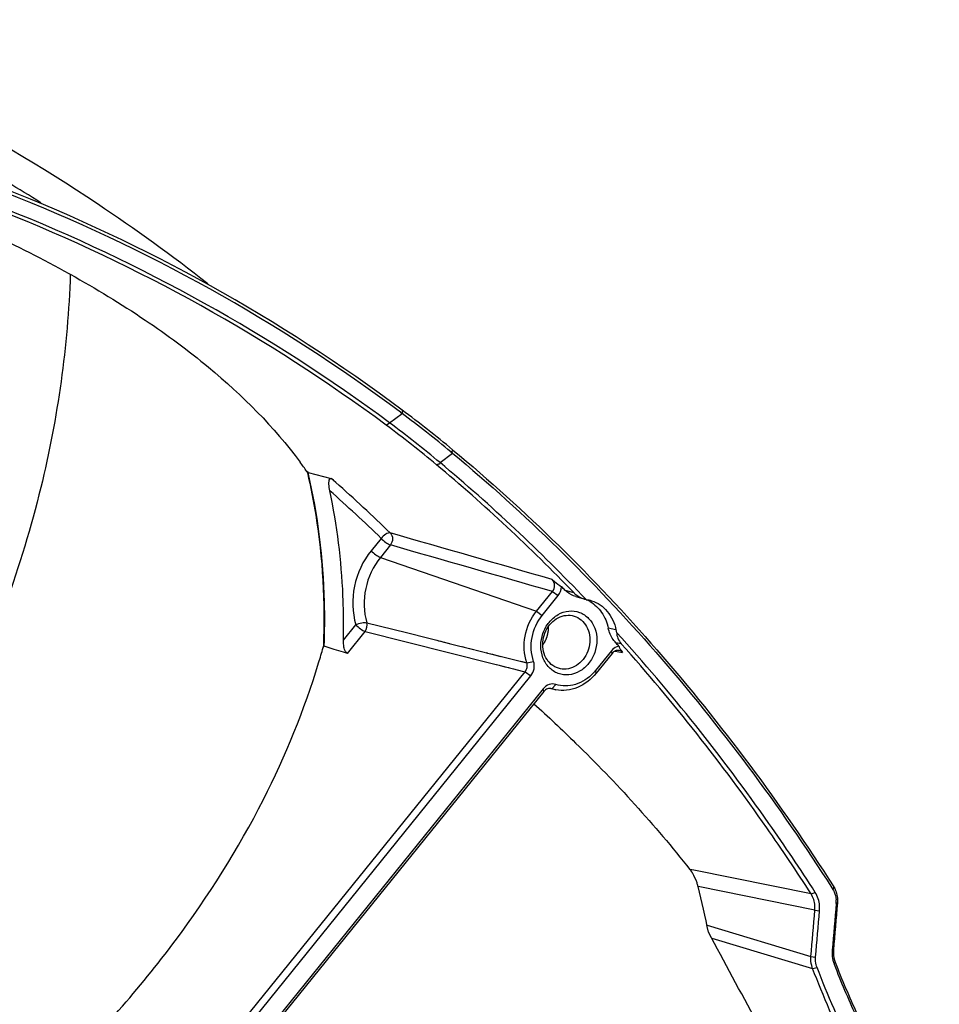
# Model space of a CAD drawing. Header units: millimetres. Extents: x 0 to 420, y 0 to 297.
# Tile 92 of 256: x 204 to 215, y 94 to 106. Entities that reach past the tile are written whole.
import ezdxf

# ---------------------------------------------------------------- set-up
doc = ezdxf.new("R2010")
doc.units = ezdxf.units.MM
doc.header["$LTSCALE"] = 23.1
doc.layers.get('0').update_dxf_attribs({"linetype": 'CONTINUOUS'})
doc.layers.add('AXES', color=7, linetype='CONTINUOUS')

msp = doc.modelspace()

# ---------------------------------------------------------------- linework, layer by layer
at = {"color": 7, "linetype": 'Continuous'}
for p, q in [((204.7489, 102.9204), (204.7667, 102.9105)), ((208.6644, 101.3167), (208.6631, 101.2772)), ((208.5168, 101.1665), (208.6631, 101.2772)), ((208.6452, 101.2901), (208.6631, 101.2772)), ((208.6454, 101.2904), (208.6631, 101.2772)), ((208.4768, 101.1386), (208.5168, 101.1665)), ((209.1104, 100.6988), (209.2564, 100.8093)), ((209.2367, 100.8257), (209.2564, 100.8093)), ((207.5604, 100.5814), (207.5449, 100.5951)), ((207.545, 100.5951), (207.5488, 100.5787)), ((207.5474, 100.5961), (207.5513, 100.5797)), ((207.5604, 100.5814), (207.8313, 100.5138)), ((207.8572, 100.4909), (207.8313, 100.5138)), ((207.8853, 100.4656), (207.8313, 100.5138)), ((207.8854, 100.4659), (207.8572, 100.4909)), ((208.4182, 99.8093), (208.3006, 99.6637)), ((208.5267, 99.7316), (208.4091, 99.5861)), ((208.4091, 99.5861), (210.243, 98.9531)), ((210.243, 98.9531), (210.4301, 99.1847)), ((210.3102, 98.905), (210.4973, 99.1366)), ((210.4301, 99.1847), (210.4973, 99.1366)), ((210.5764, 99.2019), (210.6807, 99.1718)), ((210.7051, 99.1254), (210.825, 99.0907)), ((210.8248, 99.0907), (210.825, 99.0908)), ((210.8445, 99.086), (210.8502, 99.0847)), ((210.243, 98.9531), (210.3102, 98.905)), ((207.9745, 98.6145), (208.1198, 98.7943)), ((208.2495, 98.8184), (208.714, 98.7017)), ((208.2495, 98.8184), (208.714, 98.7017)), ((208.0209, 98.4582), (208.2294, 98.7162)), ((208.2294, 98.7162), (209.7077, 98.3428)), ((208.714, 98.7017), (209.2238, 98.5738)), ((211.1767, 98.7338), (211.0856, 98.7553)), ((207.7366, 98.542), (207.7359, 98.5264)), ((207.7365, 98.5264), (207.7487, 98.5415)), ((207.7393, 98.5422), (207.7386, 98.5265)), ((207.8674, 98.5052), (207.7487, 98.5415)), ((209.0704, 98.6123), (209.0902, 98.6073)), ((209.0902, 98.6073), (209.1193, 98.6)), ((209.1193, 98.6), (209.1533, 98.5915)), ((209.1533, 98.5915), (209.1637, 98.5889)), ((209.1637, 98.5889), (209.2012, 98.5795)), ((209.2012, 98.5795), (209.5032, 98.5038)), ((209.368, 98.5377), (209.3924, 98.5316)), ((211.2391, 98.5707), (211.1731, 98.5832)), ((207.9755, 98.4721), (207.8674, 98.5052)), ((208.0209, 98.4582), (207.9755, 98.4721)), ((209.3924, 98.5316), (209.4228, 98.524)), ((209.4597, 98.5147), (209.8256, 98.4231)), ((209.6503, 98.467), (209.662, 98.4641)), ((209.662, 98.4641), (209.6679, 98.4626)), ((209.6679, 98.4626), (209.7078, 98.4526)), ((209.7078, 98.4526), (209.7258, 98.4481)), ((209.7258, 98.4481), (209.7545, 98.4409)), ((209.7545, 98.4409), (209.766, 98.4381)), ((209.766, 98.4381), (209.77, 98.4371)), ((209.77, 98.4371), (210.1286, 98.3474)), ((211.1227, 98.4882), (210.9355, 98.2566)), ((211.1312, 98.4578), (210.944, 98.2262)), ((211.1312, 98.4578), (211.1227, 98.4882)), ((211.1661, 98.4852), (211.2545, 98.4685)), ((209.7077, 98.3428), (209.7547, 98.3309)), ((209.7077, 98.3428), (209.805, 98.3183)), ((209.7547, 98.3309), (209.805, 98.3183)), ((209.805, 98.3183), (210.1079, 98.2419)), ((209.805, 98.3183), (209.8438, 98.3085)), ((209.8438, 98.3085), (209.8703, 98.3018)), ((209.8703, 98.3018), (209.9131, 98.291)), ((210.0216, 98.3742), (210.071, 98.3618)), ((210.071, 98.3618), (210.0727, 98.3614)), ((210.0727, 98.3614), (210.1131, 98.3513)), ((210.1131, 98.3513), (210.1286, 98.3474)), ((210.1286, 98.3474), (210.2081, 98.3648)), ((204.3145, 91.0731), (210.1079, 98.2419)), ((204.3824, 91.0248), (210.1758, 98.1935)), ((209.9131, 98.291), (209.9274, 98.2874)), ((209.9714, 98.2763), (210.076, 98.2499)), ((210.1079, 98.2419), (210.1758, 98.1935)), ((210.944, 98.2262), (210.9355, 98.2566)), ((210.4215, 98.0437), (210.4694, 98.0939)), ((210.3217, 98.0422), (204.5283, 90.8734)), ((210.3296, 98.012), (204.5362, 90.8432)), ((210.3296, 98.012), (210.3217, 98.0422)), ((210.4693, 98.0315), (210.391, 98.0467)), ((210.4215, 98.0437), (210.4131, 98.0459)), ((212.0926, 95.9103), (212.0452, 95.9198)), ((212.0926, 95.9103), (212.0452, 95.9198)), ((213.4693, 95.6325), (212.0926, 95.9103)), ((213.5126, 95.4423), (212.1407, 95.7198)), ((213.4693, 95.6325), (213.5174, 95.6515)), ((213.7136, 95.703), (213.7255, 95.685)), ((213.7138, 95.7032), (213.7255, 95.685)), ((213.7342, 95.7167), (213.7255, 95.685)), ((213.7774, 95.5278), (213.7632, 95.5212)), ((213.5126, 95.4423), (213.5674, 95.4357)), ((212.2463, 95.2642), (213.4673, 94.897)), ((212.301, 95.1143), (213.4863, 94.7578)), ((213.7178, 94.973), (213.7171, 94.9654)), ((213.7314, 94.9719), (213.7171, 94.9654)), ((213.4673, 94.897), (213.5221, 94.8906)), ((213.4863, 94.7578), (213.5384, 94.77)), ((213.7508, 94.8311), (213.7392, 94.8059))]:
    msp.add_line(p, q, dxfattribs=at)
at = {"color": 2, "linetype": 'Continuous'}
msp.add_line((210.3799, 98.7696), (210.3801, 98.758), dxfattribs=at)
at = {"color": 7, "linetype": 'Continuous'}
for points in [[(210.825, 99.0908), (210.8256, 99.0907), (210.8262, 99.0903), (210.8267, 99.0895), (210.8271, 99.0883)], [(211.1814, 98.7071), (211.1826, 98.7067), (211.1833, 98.7061), (211.1837, 98.7054), (211.1838, 98.7045)]]:
    msp.add_lwpolyline(points, dxfattribs=at)
for centre, radius, start, end in [((193.4545, 86.2771), 20.6306, 57.88844, 59.16306), ((196.678, 85.2746), 20.0256, 53.23367, 68.59347), ((196.6954, 85.2607), 19.9938, 53.29582, 68.59398), ((196.6593, 85.2117), 19.8323, 53.42521, 68.40193), ((196.6816, 85.2157), 19.862, 53.42521, 68.40193), ((199.9712, 89.6467), 14.552, 50.34769, 53.31699), ((199.9138, 89.5728), 14.6131, 50.35865, 53.22106), ((200.9005, 90.8826), 12.751, 50.16708, 53.54601), ((200.8733, 90.8556), 12.835, 50.07641, 53.45039), ((203.5241, 97.794), 4.9003, 34.86325, 36.44021), ((195.8364, 84.8562), 20.6225, 43.96135, 50.08759), ((195.8281, 84.8194), 20.702, 43.58016, 50.08921), ((193.9403, 84.7745), 20.9925, 45.98908, 48.3721), ((193.8822, 84.7624), 20.9214, 45.98935, 48.2415), ((195.5186, 84.0861), 21.336, 45.11018, 45.25598), ((210.6632, 98.7181), 0.407, 59.08255, 64.26885), ((210.7788, 98.7113), 0.3802, 73.26537, 79.18254), ((200.0769, 98.8041), 7.8999, 358.62513, 359.35899), ((195.273, 83.8493), 21.6772, 42.6754, 42.81967), ((198.5574, 101.1286), 9.5407, 343.04683, 344.17243), ((210.5109, 98.5996), 0.5458, 316.81992, 321.06436), ((210.5488, 98.4412), 0.4173, 252.24035, 259.01407), ((211.6977, 95.646), 0.4424, 35.40727, 38.2449), ((211.6694, 95.6258), 0.4772, 31.99502, 35.40693), ((211.6067, 95.5882), 0.55, 13.84449, 14.21983), ((213.4719, 95.5457), 0.2923, 355.18794, 3.86882), ((214.1018, 94.9338), 0.386, 175.29717, 179.43575), ((214.051, 94.9271), 0.3345, 192.26629, 201.24853)]:
    msp.add_arc(centre, radius, start, end, dxfattribs=at)
for points, knots in [([(206.3803, 102.8005), (205.9609, 103.1286), (204.2508, 104.3677), (202.3517, 105.3465), (200.8737, 105.9012)], [0, 0, 0, 0, 0.2522282, 1, 1, 1, 1]), ([(200.7282, 104.5558), (201.4466, 104.3382), (202.8186, 103.8674), (204.1382, 103.2589), (204.7489, 102.9204)], [0, 0, 0, 0, 0.5181171, 1, 1, 1, 1]), ([(204.7667, 102.9115), (204.7381, 102.0688), (204.487, 100.2794), (203.8659, 98.5814), (203.4529, 97.7264)], [0, 0, 0, 0, 0.4703751, 1, 1, 1, 1]), ([(204.7667, 102.9105), (205.0669, 102.7435), (205.6267, 102.4043), (206.5677, 101.7099), (207.1599, 101.1196), (207.4663, 100.7047)], [0, 0, 0, 0, 0.2938238, 0.5588445, 1, 1, 1, 1]), ([(209.2572, 100.8507), (209.2563, 100.8476), (209.2546, 100.843), (209.2536, 100.8366), (209.2515, 100.8323), (209.2478, 100.829), (209.2479, 100.8226), (209.2516, 100.8163), (209.2546, 100.8116), (209.2564, 100.8093)], [0, 0, 0, 0, 0.2140216, 0.3242736, 0.4252277, 0.5218494, 0.6327482, 0.8092945, 1, 1, 1, 1]), ([(209.2572, 100.8507), (210.1188, 100.1354), (211.7487, 98.5285), (213.1106, 96.6919), (213.7342, 95.7167)], [0, 0, 0, 0, 0.4916965, 1, 1, 1, 1]), ([(209.2564, 100.8093), (210.1137, 100.0976), (211.736, 98.4994), (213.0924, 96.673), (213.7138, 95.7032)], [0, 0, 0, 0, 0.491721, 1, 1, 1, 1]), ([(209.0681, 100.6742), (209.0729, 100.6758), (209.0828, 100.6788), (209.0957, 100.6842), (209.1137, 100.6838), (209.1119, 100.6953), (209.1104, 100.6988)], [0, 0, 0, 0, 0.2678134, 0.5418012, 0.7980755, 1, 1, 1, 1]), ([(207.5513, 100.5797), (207.5897, 100.4154), (207.7218, 99.7447), (207.7604, 99.0562), (207.7393, 98.5422)], [0, 0, 0, 0, 0.2470325, 1, 1, 1, 1]), ([(207.7487, 98.5415), (207.7558, 98.7146), (207.7616, 99.3987), (207.6767, 100.084), (207.5604, 100.5814)], [0, 0, 0, 0, 0.2532711, 1, 1, 1, 1]), ([(207.8157, 100.3689), (207.8103, 100.3941), (207.8046, 100.431), (207.8051, 100.4768), (207.8091, 100.4975), (207.8137, 100.5053)], [0, 0, 0, 0, 0.5587007, 0.8027833, 1, 1, 1, 1]), ([(207.8137, 100.5053), (207.8155, 100.5083), (207.8203, 100.5141), (207.828, 100.5146), (207.8313, 100.5138)], [0, 0, 0, 0, 0.5080826, 1, 1, 1, 1]), ([(207.9763, 98.7157), (207.9779, 98.8557), (207.9694, 99.41), (207.9012, 99.9636), (207.8157, 100.3689)], [0, 0, 0, 0, 0.2526591, 1, 1, 1, 1]), ([(208.5258, 99.8725), (208.5083, 99.8767), (208.4641, 99.858), (208.4332, 99.8291), (208.4182, 99.8093)], [0, 0, 0, 0, 0.4201746, 1, 1, 1, 1]), ([(208.4182, 99.8093), (208.4352, 99.7916), (208.4696, 99.7632), (208.5076, 99.7382), (208.5267, 99.7316)], [0, 0, 0, 0, 0.5486685, 1, 1, 1, 1]), ([(208.5258, 99.8725), (208.5427, 99.8556), (208.5605, 99.8029), (208.5427, 99.7521), (208.5267, 99.7316)], [0, 0, 0, 0, 0.4796447, 1, 1, 1, 1]), ([(208.3006, 99.6637), (208.2042, 99.5445), (208.0698, 99.2573), (208.0775, 98.9393), (208.1198, 98.7943)], [0, 0, 0, 0, 0.5036858, 1, 1, 1, 1]), ([(208.4091, 99.5861), (208.324, 99.4808), (208.2054, 99.2272), (208.2121, 98.9465), (208.2495, 98.8184)], [0, 0, 0, 0, 0.5036858, 1, 1, 1, 1]), ([(208.3006, 99.6637), (208.3176, 99.6461), (208.352, 99.6176), (208.39, 99.5927), (208.4091, 99.5861)], [0, 0, 0, 0, 0.5486725, 1, 1, 1, 1]), ([(210.4278, 99.3256), (210.4359, 99.3179), (210.4711, 99.2875), (210.5091, 99.2605), (210.5379, 99.2402)], [0, 0, 0, 0, 0.2409694, 1, 1, 1, 1]), ([(210.4301, 99.1847), (210.4466, 99.2046), (210.4655, 99.2562), (210.4454, 99.3087), (210.4278, 99.3256)], [0, 0, 0, 0, 0.5149964, 1, 1, 1, 1]), ([(210.7051, 99.1254), (210.6691, 99.1358), (210.6231, 99.1596), (210.5855, 99.1929), (210.5764, 99.2019)], [0, 0, 0, 0, 0.7455127, 1, 1, 1, 1]), ([(210.6807, 99.1718), (210.685, 99.1674), (210.7035, 99.1497), (210.7246, 99.1349), (210.7415, 99.1253)], [0, 0, 0, 0, 0.2418534, 1, 1, 1, 1]), ([(210.7415, 99.1253), (210.7479, 99.1217), (210.7746, 99.1077), (210.803, 99.0971), (210.8248, 99.0907)], [0, 0, 0, 0, 0.2447104, 1, 1, 1, 1]), ([(210.8723, 99.0673), (210.9258, 99.0352), (211.0216, 98.9424), (211.0715, 98.82), (211.0856, 98.7553)], [0, 0, 0, 0, 0.485193, 1, 1, 1, 1]), ([(210.8883, 99.0753), (210.9239, 99.0646), (210.9931, 99.0319), (211.1098, 98.9266), (211.1607, 98.8124), (211.1767, 98.7338)], [0, 0, 0, 0, 0.2393687, 0.4836936, 1, 1, 1, 1]), ([(210.1286, 98.3474), (210.0951, 98.4469), (210.0838, 98.6688), (210.1758, 98.87), (210.243, 98.9531)], [0, 0, 0, 0, 0.4953885, 1, 1, 1, 1]), ([(210.2081, 98.3648), (210.1783, 98.4535), (210.1682, 98.6514), (210.2503, 98.8309), (210.3102, 98.905)], [0, 0, 0, 0, 0.4953885, 1, 1, 1, 1]), ([(210.6228, 98.2066), (210.5807, 98.2024), (210.4928, 98.2129), (210.3814, 98.2879), (210.3094, 98.4067), (210.2854, 98.5496), (210.3109, 98.696), (210.3822, 98.8257), (210.4896, 98.9203), (210.5789, 98.9506), (210.6228, 98.955)], [0, 0, 0, 0, 0.1153274, 0.2315308, 0.3539141, 0.4837603, 0.618102, 0.7516867, 0.8796337, 1, 1, 1, 1]), ([(210.5007, 98.2834), (210.4701, 98.2926), (210.4112, 98.3249), (210.3249, 98.4335), (210.2982, 98.6215), (210.3798, 98.793), (210.493, 98.8808), (210.5599, 98.9017), (210.5928, 98.905)], [0, 0, 0, 0, 0.1152163, 0.2350665, 0.4905719, 0.7539615, 0.8803451, 1, 1, 1, 1]), ([(210.685, 98.8963), (210.7155, 98.8871), (210.7745, 98.8548), (210.8608, 98.7462), (210.8875, 98.5581), (210.8059, 98.3866), (210.6927, 98.2988), (210.6258, 98.278), (210.5928, 98.2747)], [0, 0, 0, 0, 0.1152163, 0.2350665, 0.4905719, 0.7539615, 0.8803451, 1, 1, 1, 1]), ([(210.6228, 98.955), (210.6649, 98.9593), (210.7528, 98.9487), (210.8642, 98.8737), (210.9363, 98.7549), (210.9603, 98.6121), (210.9347, 98.4656), (210.8635, 98.3359), (210.7561, 98.2413), (210.6668, 98.211), (210.6228, 98.2066)], [0, 0, 0, 0, 0.1153274, 0.2315308, 0.3539141, 0.4837603, 0.618102, 0.7516867, 0.8796337, 1, 1, 1, 1]), ([(208.1198, 98.7943), (208.1421, 98.8047), (208.1846, 98.8174), (208.2303, 98.823), (208.2495, 98.8184)], [0, 0, 0, 0, 0.5550845, 1, 1, 1, 1]), ([(208.1198, 98.7943), (208.137, 98.7764), (208.1718, 98.7477), (208.2102, 98.7225), (208.2294, 98.7162)], [0, 0, 0, 0, 0.5515071, 1, 1, 1, 1]), ([(211.1731, 98.5832), (211.1624, 98.5947), (211.1218, 98.6454), (211.0961, 98.7074), (211.0856, 98.7553)], [0, 0, 0, 0, 0.2433612, 1, 1, 1, 1]), ([(211.1767, 98.7338), (211.1776, 98.7294), (211.1803, 98.7207), (211.1802, 98.7115), (211.1814, 98.7071)], [0, 0, 0, 0, 0.4964276, 1, 1, 1, 1]), ([(211.1838, 98.7045), (211.185, 98.6809), (211.1953, 98.6319), (211.2222, 98.5896), (211.2391, 98.5707)], [0, 0, 0, 0, 0.4833919, 1, 1, 1, 1]), ([(213.5174, 95.6515), (213.3412, 95.925), (212.6262, 96.9888), (211.8263, 97.9961), (211.1838, 98.7045)], [0, 0, 0, 0, 0.2538156, 1, 1, 1, 1]), ([(207.9881, 98.505), (207.9853, 98.5136), (207.9764, 98.5494), (207.9739, 98.5866), (207.9745, 98.6145)], [0, 0, 0, 0, 0.2427968, 1, 1, 1, 1]), ([(211.2102, 98.5431), (211.2018, 98.5415), (211.1683, 98.5315), (211.1392, 98.5087), (211.1227, 98.4882)], [0, 0, 0, 0, 0.2440815, 1, 1, 1, 1]), ([(211.2102, 98.5431), (211.2115, 98.5396), (211.2177, 98.5241), (211.2252, 98.5091), (211.232, 98.4981)], [0, 0, 0, 0, 0.225254, 1, 1, 1, 1]), ([(213.4693, 95.6325), (213.3003, 95.8949), (212.6148, 96.9166), (211.8512, 97.8863), (211.2391, 98.5707)], [0, 0, 0, 0, 0.2536649, 1, 1, 1, 1]), ([(208.0209, 98.4582), (208.0129, 98.4607), (207.9986, 98.4765), (207.9915, 98.4944), (207.9881, 98.505)], [0, 0, 0, 0, 0.4293103, 1, 1, 1, 1]), ([(211.2137, 98.4918), (211.1991, 98.4946), (211.1665, 98.4903), (211.1413, 98.4701), (211.1312, 98.4578)], [0, 0, 0, 0, 0.4813692, 1, 1, 1, 1]), ([(211.232, 98.4981), (211.2335, 98.4958), (211.2403, 98.4854), (211.248, 98.4757), (211.2545, 98.4685)], [0, 0, 0, 0, 0.2224911, 1, 1, 1, 1]), ([(202.9915, 92.1144), (203.5587, 92.5408), (204.6383, 93.4581), (206.0124, 95.0087), (207.0483, 96.6498), (207.5153, 97.7944), (207.6836, 98.3466)], [0, 0, 0, 0, 0.2686713, 0.5346941, 0.7814401, 1, 1, 1, 1]), ([(210.1079, 98.2419), (210.1199, 98.2563), (210.1364, 98.2913), (210.1345, 98.3302), (210.1286, 98.3474)], [0, 0, 0, 0, 0.5070772, 1, 1, 1, 1]), ([(210.1758, 98.1935), (210.1948, 98.2171), (210.2208, 98.274), (210.2176, 98.3368), (210.2081, 98.3648)], [0, 0, 0, 0, 0.5064216, 1, 1, 1, 1]), ([(210.944, 98.2262), (210.8861, 98.1545), (210.7733, 98.0655), (210.5988, 98.0201), (210.511, 98.0234), (210.4693, 98.0315)], [0, 0, 0, 0, 0.51661, 0.761833, 1, 1, 1, 1]), ([(210.9089, 98.2261), (210.8524, 98.1659), (210.7445, 98.0945), (210.5842, 98.0701), (210.506, 98.0821), (210.4694, 98.0939)], [0, 0, 0, 0, 0.5155029, 0.7605044, 1, 1, 1, 1]), ([(210.4694, 98.0939), (210.4444, 98.1019), (210.3853, 98.0997), (210.3395, 98.0643), (210.3217, 98.0422)], [0, 0, 0, 0, 0.4805794, 1, 1, 1, 1]), ([(210.391, 98.0468), (210.3852, 98.0461), (210.3618, 98.041), (210.3412, 98.0259), (210.3296, 98.012)], [0, 0, 0, 0, 0.2415516, 1, 1, 1, 1]), ([(210.2127, 97.8672), (210.3787, 97.7163), (211.028, 97.1049), (211.6318, 96.4439), (212.0452, 95.9198)], [0, 0, 0, 0, 0.2516464, 1, 1, 1, 1]), ([(212.1398, 95.7233), (212.1365, 95.7365), (212.1206, 95.7906), (212.0967, 95.8425), (212.0741, 95.8787)], [0, 0, 0, 0, 0.2421464, 1, 1, 1, 1]), ([(213.5674, 95.4357), (213.569, 95.4551), (213.5698, 95.5297), (213.5472, 95.6052), (213.5174, 95.6515)], [0, 0, 0, 0, 0.26102, 1, 1, 1, 1]), ([(213.7255, 95.685), (213.731, 95.6763), (213.7512, 95.6394), (213.7614, 95.5972), (213.7635, 95.5654)], [0, 0, 0, 0, 0.2430709, 1, 1, 1, 1]), ([(213.7342, 95.7167), (213.7427, 95.7034), (213.7728, 95.6452), (213.7816, 95.5771), (213.7774, 95.5278)], [0, 0, 0, 0, 0.2416984, 1, 1, 1, 1]), ([(213.5126, 95.4423), (213.5141, 95.4594), (213.5151, 95.525), (213.4954, 95.5917), (213.4693, 95.6325)], [0, 0, 0, 0, 0.2612718, 1, 1, 1, 1]), ([(213.7314, 94.9719), (213.7304, 94.9597), (213.729, 94.9121), (213.738, 94.8641), (213.7508, 94.8311)], [0, 0, 0, 0, 0.2570016, 1, 1, 1, 1]), ([(213.4863, 94.7578), (213.4822, 94.7685), (213.468, 94.8135), (213.4644, 94.8616), (213.4673, 94.897)], [0, 0, 0, 0, 0.2446527, 1, 1, 1, 1]), ([(213.5384, 94.77), (213.5348, 94.7793), (213.5226, 94.8182), (213.5196, 94.8599), (213.5221, 94.8906)], [0, 0, 0, 0, 0.2446046, 1, 1, 1, 1]), ([(214.8072, 92.2886), (214.6725, 92.4769), (214.1537, 93.255), (213.7375, 94.1008), (213.4863, 94.7578)], [0, 0, 0, 0, 0.2476519, 1, 1, 1, 1]), ([(214.8547, 92.3094), (214.7204, 92.4971), (214.2035, 93.2725), (213.7887, 94.1153), (213.5384, 94.77)], [0, 0, 0, 0, 0.2476543, 1, 1, 1, 1]), ([(213.7392, 94.8059), (213.8183, 94.603), (214.1542, 93.8098), (214.5843, 93.0562), (214.954, 92.5295)], [0, 0, 0, 0, 0.2528279, 1, 1, 1, 1]), ([(213.7508, 94.8311), (213.8303, 94.6271), (214.1683, 93.8296), (214.6018, 93.0723), (214.9746, 92.5434)], [0, 0, 0, 0, 0.2528464, 1, 1, 1, 1])]:
    msp.add_open_spline(points, degree=3, knots=knots, dxfattribs=at)
for points in [[(210.4278, 99.3256), (209.7939, 99.5081), (209.1599, 99.6904), (208.5258, 99.8725)], [(210.4301, 99.1847), (209.7957, 99.3672), (209.1612, 99.5495), (208.5267, 99.7316)], [(210.4973, 99.1366), (210.5206, 99.1654), (210.5352, 99.2032), (210.5379, 99.2402)], [(210.8271, 99.0883), (210.8328, 99.0868), (210.8388, 99.0873), (210.8445, 99.086)], [(210.5928, 98.905), (210.6235, 98.9081), (210.6555, 98.9052), (210.685, 98.8963)], [(208.2294, 98.7162), (208.2506, 98.7437), (208.259, 98.785), (208.2495, 98.8184)], [(211.2545, 98.4685), (211.244, 98.4801), (211.2291, 98.4889), (211.2137, 98.4918)], [(210.5928, 98.2747), (210.5621, 98.2716), (210.5302, 98.2745), (210.5007, 98.2834)], [(210.4131, 98.0459), (210.4058, 98.0473), (210.3983, 98.0475), (210.391, 98.0468)], [(213.7774, 95.5278), (213.7619, 95.3425), (213.7466, 95.1572), (213.7314, 94.9719)], [(213.4673, 94.897), (213.4823, 95.0788), (213.4973, 95.2605), (213.5126, 95.4423)], [(213.5221, 94.8906), (213.537, 95.0723), (213.5521, 95.254), (213.5674, 95.4357)], [(213.7632, 95.5212), (213.7479, 95.3385), (213.7327, 95.1557), (213.7178, 94.973)], [(213.7158, 94.9376), (213.7156, 94.9103), (213.7183, 94.8827), (213.7241, 94.856)]]:
    msp.add_open_spline(points, degree=3, dxfattribs=at)
at = {"color": 2, "linetype": 'Continuous'}
msp.add_open_spline([(210.3801, 98.758), (210.3799, 98.7536), (210.3796, 98.747), (210.3791, 98.7382), (210.3788, 98.7327), (210.3786, 98.7283), (210.3785, 98.7256), (210.3784, 98.7237), (210.3783, 98.7226), (210.3781, 98.7215), (210.3779, 98.7201), (210.3774, 98.7168), (210.3766, 98.7119), (210.3756, 98.7053), (210.3746, 98.6987), (210.3738, 98.6938), (210.3733, 98.6905), (210.3731, 98.6892), (210.3729, 98.6881), (210.3727, 98.687), (210.3722, 98.6851), (210.3715, 98.6824), (210.3703, 98.6781), (210.3689, 98.6727), (210.3675, 98.6674), (210.3664, 98.6631), (210.3655, 98.6598), (210.3648, 98.6571), (210.3643, 98.6553), (210.3641, 98.6542), (210.3639, 98.6534), (210.3635, 98.6526), (210.3632, 98.6515), (210.3624, 98.6496), (210.3614, 98.647), (210.3602, 98.6437), (210.3586, 98.6395), (210.3566, 98.6341), (210.3546, 98.6287), (210.353, 98.6245), (210.352, 98.6218), (210.3513, 98.6199), (210.3509, 98.6189), (210.3504, 98.6179), (210.3498, 98.6166), (210.3483, 98.6137), (210.3461, 98.6092), (210.3431, 98.6033), (210.3402, 98.5973), (210.3379, 98.5929), (210.3365, 98.5899), (210.3358, 98.5887), (210.3354, 98.5877), (210.3348, 98.5867), (210.3337, 98.5851), (210.3322, 98.5827), (210.3298, 98.5789), (210.3268, 98.5742), (210.322, 98.5666), (210.3184, 98.5609), (210.316, 98.5571)], degree=3, knots=[0, 0, 0, 0, 0.0625, 0.09375, 0.125, 0.140625, 0.15625, 0.1640625, 0.1679688, 0.171875, 0.1796875, 0.1875, 0.21875, 0.25, 0.28125, 0.3125, 0.3203125, 0.328125, 0.3320312, 0.3359375, 0.34375, 0.359375, 0.375, 0.40625, 0.4375, 0.453125, 0.46875, 0.484375, 0.4921875, 0.4960938, 0.5, 0.5039062, 0.5078125, 0.515625, 0.53125, 0.546875, 0.5625, 0.59375, 0.625, 0.640625, 0.65625, 0.6640625, 0.6679688, 0.671875, 0.6796875, 0.6875, 0.71875, 0.75, 0.78125, 0.8125, 0.8203125, 0.828125, 0.8320312, 0.8359375, 0.84375, 0.859375, 0.875, 0.90625, 0.9375, 1, 1, 1, 1], dxfattribs=at)
at = {"layer": 'AXES', "color": 7, "linetype": 'Continuous'}
for p, q in [((212.1406, 95.7198), (212.1397, 95.7233)), ((212.1407, 95.7199), (212.1398, 95.7234))]:
    msp.add_line(p, q, dxfattribs=at)
msp.add_arc((195.6985, 91.6656), 16.9347, 11.99023, 13.85142, dxfattribs=at)
msp.add_open_spline([(213.0096, 93.7917), (212.9497, 93.9037), (212.7013, 94.3679), (212.4527, 94.8319), (212.2637, 95.1837)], degree=3, knots=[0, 0, 0, 0, 0.2413441, 1, 1, 1, 1], dxfattribs=at)

doc.saveas('drawing.dxf')
